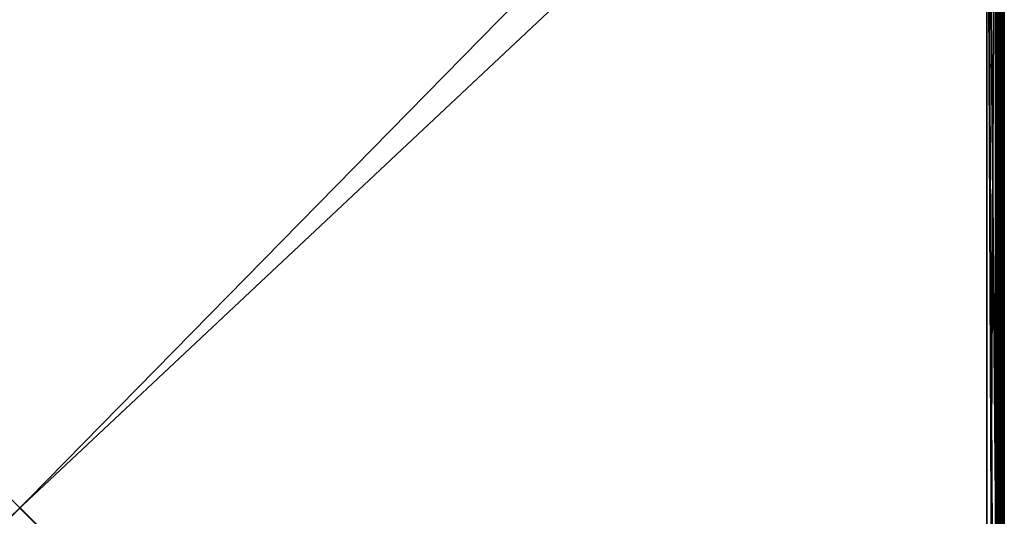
# Model space of a CAD drawing. Header units: inches. Extents: x 0 to 28, y -28 to 0.
# Tile 58 of 98: x 14 to 28, y -14.1 to -7.1. Entities that reach past the tile are written whole.
import ezdxf

# ---------------------------------------------------------------- set-up
doc = ezdxf.new("R2010")
doc.units = ezdxf.units.IN
doc.header["$LTSCALE"] = 0.03937
doc.header["$MEASUREMENT"] = 0
for name, color, linetype in [('A-FURN-3-ST', 151, 'Continuous'), ('A-FURN-3-ST-SEAM', 250, 'Continuous'), ('A-FURN-3-STITCH', 15, 'Continuous')]:
    doc.layers.add(name, color=color, linetype=linetype)
doc.layers.add('A-FURN-3-ST-LM', color=7, linetype='Continuous', true_color=0xffbd7a)

msp = doc.modelspace()

# ---------------------------------------------------------------- meshes
at = {"layer": 'A-FURN-3-ST'}
mesh = msp.add_polyface(dxfattribs=at)
corners = [(0.25, -0.491, 5), (27.75, -27.51, 5), (0.25, -27.51, 5), (0.125, -0.491, 5.033), (0.125, -27.51, 5.033), (0.033, -0.491, 5.125), (0.033, -27.51, 5.125), (0, -0.491, 5.25), (0, -27.51, 5.25), (0.25, -27.701, 5.038), (0.125, -27.689, 5.069), (0.033, -27.654, 5.154), (0, -27.635, 5.283), (0.25, -26.91, 18), (0.125, -26.91, 17.967), (0.25, -27.195, 17.963), (0.125, -27.186, 17.93), (0.25, -27.46, 17.853), (0.125, -27.443, 17.824), (0.25, -27.688, 17.678), (0.125, -27.664, 17.654), (0.033, -26.91, 17.875), (0.033, -27.162, 17.842), (0.033, -27.398, 17.744), (0.033, -27.599, 17.589), (0, -26.91, 17.75), (0, -27.13, 17.721), (0, -27.335, 17.636), (0, -27.511, 17.501), (0.033, -27.754, 17.387), (0, -27.646, 17.325), (0.033, -1.1, 17.875), (0.125, -1.1, 17.967), (0.25, -1.1, 18), (27.75, -27.688, 17.678), (27.75, -27.46, 17.853), (27.75, -27.195, 17.963), (0, -27.727, 5.375), (0, -27.76, 5.5), (0, -0.241, 5.5), (0, -0.25, 16.901), (0, -27.76, 16.9), (0, -1.1, 17.75), (0, -27.731, 17.12)]
mesh.append_faces([[corners[k] for k in face] for face in [(0, 1, 2), (3, 2, 4), (5, 4, 6), (7, 6, 8), (9, 10, 2), (2, 10, 4), (4, 10, 11), (4, 11, 6), (6, 11, 8), (8, 11, 12), (13, 14, 15), (15, 14, 16), (15, 16, 17), (17, 16, 18), (17, 18, 19), (19, 18, 20), (14, 21, 16), (16, 21, 22), (16, 22, 23, 18), (18, 23, 24, 20), (21, 25, 22), (22, 25, 26), (22, 26, 23), (23, 26, 27), (23, 27, 24), (24, 27, 28), (24, 28, 29), (29, 28, 30), (31, 25, 21), (32, 21, 14), (33, 14, 13), (19, 34, 17), (17, 35, 15), (15, 36, 13), (2, 1, 9), (12, 37, 8), (8, 38, 39), (40, 38, 41), (42, 41, 25), (25, 41, 43), (25, 43, 30), (30, 28, 25), (25, 28, 27), (25, 27, 26)]])
mesh = msp.add_polyface(dxfattribs=at)
corners = [(0.25, -1.1, 18), (27.75, -1.1, 18), (0.25, -0.815, 17.963), (27.75, -0.815, 17.963), (0.25, -0.55, 17.853), (27.75, -0.55, 17.853), (0.25, -0.322, 17.678), (0.25, -0.3, 5.038), (27.75, -0.3, 5.038), (0.25, -0.491, 5), (0.25, -27.51, 5), (0.125, -0.491, 5.033), (0.125, -27.51, 5.033), (0.033, -0.491, 5.125), (0.033, -27.51, 5.125), (0, -0.491, 5.25), (0.125, -0.313, 5.069), (0.033, -0.348, 5.154), (0, -0.366, 5.284), (0, -1.1, 17.75), (0.033, -1.1, 17.875), (0, -0.88, 17.721), (0.033, -0.848, 17.842), (0, -0.675, 17.636), (0.033, -0.613, 17.744), (0, -0.499, 17.501), (0.033, -0.411, 17.59), (0, -0.364, 17.325), (0.125, -1.1, 17.967), (0.125, -0.824, 17.93), (0.125, -0.567, 17.824), (0.125, -0.346, 17.654), (0, -26.91, 17.75), (0.033, -26.91, 17.875), (0.125, -26.91, 17.967), (0, -27.51, 5.25), (0, -0.241, 5.5), (0, -0.275, 5.375), (0, -27.76, 5.5), (0, -0.25, 16.901), (0, -27.76, 16.9), (0, -0.279, 17.121), (0.25, -26.91, 18)]
mesh.append_faces([[corners[k] for k in face] for face in [(0, 1, 2), (2, 3, 4), (4, 5, 6), (7, 8, 9), (9, 10, 11), (11, 12, 13), (13, 14, 15), (16, 7, 11), (11, 7, 9), (11, 13, 16), (16, 13, 17), (13, 15, 17), (17, 15, 18), (19, 20, 21), (21, 20, 22), (21, 22, 23), (23, 22, 24), (23, 24, 25), (25, 24, 26), (25, 26, 27), (20, 28, 22), (22, 28, 29), (22, 29, 30, 24), (24, 30, 31, 26), (28, 0, 29), (29, 0, 2), (29, 2, 30), (30, 2, 4), (30, 4, 31), (31, 4, 6), (19, 32, 20), (20, 33, 28), (28, 34, 0), (35, 36, 15), (15, 37, 18), (36, 38, 39), (39, 40, 19), (21, 23, 19), (19, 23, 25), (19, 25, 27), (27, 41, 19), (19, 41, 39), (42, 1, 0)]])
mesh = msp.add_polyface(dxfattribs=at)
corners = [(27.967, -0.491, 5.125), (28, -27.51, 5.25), (27.967, -27.51, 5.125), (27.875, -0.491, 5.033), (27.875, -27.51, 5.033), (27.75, -0.491, 5), (27.75, -27.51, 5), (27.875, -27.689, 5.069), (27.75, -27.701, 5.038), (27.967, -27.654, 5.154), (28, -27.635, 5.283), (28, -26.91, 17.75), (27.967, -26.91, 17.875), (28, -27.13, 17.721), (27.967, -27.162, 17.842), (28, -27.335, 17.636), (27.967, -27.398, 17.744), (28, -27.511, 17.501), (27.967, -27.599, 17.589), (28, -27.646, 17.325), (27.875, -26.91, 17.967), (27.875, -27.186, 17.93), (27.875, -27.443, 17.824), (27.875, -27.664, 17.654), (27.75, -26.91, 18), (27.75, -27.195, 17.963), (27.75, -27.46, 17.853), (27.75, -27.688, 17.678), (27.875, -1.1, 17.967), (27.967, -1.1, 17.875), (28, -1.1, 17.75), (28, -0.241, 5.5), (28, -27.76, 5.5), (28, -27.727, 5.375), (28, -0.25, 16.901), (28, -27.76, 16.9), (28, -27.731, 17.12), (0.25, -27.46, 17.853), (0.25, -27.195, 17.963), (0.25, -26.91, 18), (0.25, -27.701, 5.038), (27.75, -1.1, 18)]
mesh.append_faces([[corners[k] for k in face] for face in [(0, 1, 2), (3, 2, 4), (5, 4, 6), (7, 8, 4), (4, 8, 6), (4, 2, 7), (7, 2, 9), (2, 1, 9), (9, 1, 10), (11, 12, 13), (13, 12, 14), (13, 14, 15), (15, 14, 16), (15, 16, 17), (17, 16, 18), (17, 18, 19), (12, 20, 14), (14, 20, 21), (14, 21, 22, 16), (16, 22, 23, 18), (20, 24, 21), (21, 24, 25), (21, 25, 22), (22, 25, 26), (22, 26, 23), (23, 26, 27), (28, 24, 20), (29, 20, 12), (30, 12, 11), (1, 31, 32), (1, 32, 33), (32, 34, 35), (35, 30, 11), (13, 15, 11), (11, 15, 17), (11, 17, 19), (19, 36, 11), (11, 36, 35), (33, 10, 1), (37, 27, 26), (38, 26, 25), (39, 25, 24), (40, 6, 8), (24, 41, 39)]])
mesh = msp.add_polyface(dxfattribs=at)
corners = [(28, -0.491, 5.25), (28, -27.51, 5.25), (27.967, -0.491, 5.125), (27.967, -27.51, 5.125), (27.875, -0.491, 5.033), (27.875, -27.51, 5.033), (27.75, -0.491, 5), (27.875, -0.313, 5.069), (27.967, -0.348, 5.154), (28, -0.366, 5.284), (27.75, -1.1, 18), (27.875, -1.1, 17.967), (27.75, -0.815, 17.963), (27.875, -0.824, 17.93), (27.75, -0.55, 17.853), (27.875, -0.567, 17.824), (27.75, -0.322, 17.678), (27.875, -0.346, 17.654), (27.967, -1.1, 17.875), (27.967, -0.848, 17.842), (27.967, -0.613, 17.744), (27.967, -0.411, 17.59), (28, -1.1, 17.75), (28, -0.88, 17.721), (28, -0.675, 17.636), (28, -0.499, 17.501), (27.967, -0.256, 17.388), (28, -0.364, 17.325), (27.75, -26.91, 18), (27.875, -26.91, 17.967), (27.967, -26.91, 17.875), (0.25, -0.815, 17.963), (0.25, -0.55, 17.853), (0.25, -0.322, 17.678), (0.25, -0.491, 5), (27.75, -0.3, 5.038), (27.75, -27.51, 5), (28, -0.241, 5.5), (28, -0.275, 5.375), (28, -0.25, 16.901), (28, -27.76, 5.5), (28, -27.76, 16.9), (28, -0.279, 17.121)]
mesh.append_faces([[corners[k] for k in face] for face in [(0, 1, 2), (2, 3, 4), (4, 5, 6), (6, 7, 4), (4, 7, 8), (4, 8, 2), (2, 8, 0), (0, 8, 9), (10, 11, 12), (12, 11, 13), (12, 13, 14), (14, 13, 15), (14, 15, 16), (16, 15, 17), (11, 18, 13), (13, 18, 19), (13, 19, 20, 15), (15, 20, 21, 17), (18, 22, 19), (19, 22, 23), (19, 23, 20), (20, 23, 24), (20, 24, 21), (21, 24, 25), (21, 25, 26), (26, 25, 27), (10, 28, 11), (11, 29, 18), (18, 30, 22), (31, 10, 12), (32, 12, 14), (33, 14, 16), (34, 35, 6), (6, 36, 34), (0, 37, 1), (9, 38, 0), (37, 39, 40), (41, 39, 22), (39, 42, 22), (22, 42, 27), (22, 27, 25), (25, 24, 22), (22, 24, 23)]])
at = {"layer": 'A-FURN-3-ST-LM'}
mesh = msp.add_polyface(dxfattribs=at)
corners = [(0.1, -27.76, 18.5), (0.05, -27.76, 18.487), (0.12, -27.835, 18.5), (0.077, -27.86, 18.487), (0.175, -27.89, 18.5), (0.15, -27.933, 18.487), (0.25, -27.91, 18.5), (0.25, -27.96, 18.487), (0.132, -27.965, 18.45), (0.25, -27.997, 18.45), (0.125, -27.977, 18.4), (0.25, -28.01, 18.4), (0.013, -27.76, 18.45), (0.045, -27.878, 18.45), (0, -27.76, 18.4), (0.033, -27.885, 18.4), (0.1, -0.25, 18.5), (0.05, -0.25, 18.487), (0.013, -0.25, 18.45), (0, -0.25, 18.4), (27.75, -28.01, 18.4), (27.75, -27.997, 18.45), (27.75, -27.96, 18.487), (27.75, -27.91, 18.5), (0.25, -0.1, 18.5), (0.25, -0.05, 18.487), (0.175, -0.12, 18.5), (0.15, -0.077, 18.487), (0.12, -0.175, 18.5), (0.077, -0.15, 18.487), (0.045, -0.132, 18.45), (0.033, -0.125, 18.4), (0.25, -0.013, 18.45), (0.132, -0.045, 18.45), (0.25, 0, 18.4), (0.125, -0.033, 18.4), (28, -27.76, 18.4), (27.987, -27.76, 18.45), (27.967, -27.885, 18.4), (27.955, -27.878, 18.45), (27.875, -27.977, 18.4), (27.868, -27.965, 18.45), (27.85, -27.933, 18.487), (27.825, -27.89, 18.5), (27.95, -27.76, 18.487), (27.923, -27.86, 18.487), (27.9, -27.76, 18.5), (27.88, -27.835, 18.5), (27.75, -0.1, 18.5), (27.75, -0.05, 18.487), (27.75, -0.013, 18.45), (27.75, 0, 18.4), (28, -0.25, 18.4), (27.987, -0.25, 18.45), (27.95, -0.25, 18.487), (27.9, -0.25, 18.5), (27.875, -0.033, 18.4), (27.868, -0.045, 18.45), (27.967, -0.125, 18.4), (27.955, -0.132, 18.45), (27.923, -0.15, 18.487), (27.88, -0.175, 18.5), (27.85, -0.077, 18.487), (27.825, -0.12, 18.5), (28, -0.25, 18), (28, -27.76, 18), (27.967, -27.885, 18), (27.875, -27.977, 18), (27.75, -28.01, 18), (0.25, -28.01, 18), (0.125, -27.977, 18), (0.033, -27.885, 18), (0, -27.76, 18), (0, -0.25, 18), (0.033, -0.125, 18), (0.125, -0.033, 18), (0.25, 0, 18), (27.75, 0, 18), (27.875, -0.033, 18), (27.967, -0.125, 18)]
mesh.append_faces([[corners[k] for k in face] for face in [(0, 1, 2), (2, 1, 3), (2, 3, 4), (4, 3, 5), (4, 5, 6), (6, 5, 7), (7, 5, 8), (7, 8, 9), (9, 8, 10), (9, 10, 11), (1, 12, 3), (3, 12, 13), (3, 13, 8, 5), (12, 14, 13), (13, 14, 15), (13, 15, 8), (8, 15, 10), (0, 16, 1), (1, 16, 17), (1, 17, 12), (12, 17, 18), (12, 18, 14), (14, 18, 19), (11, 20, 9), (9, 20, 21), (9, 21, 7), (7, 21, 22), (7, 22, 6), (6, 22, 23), (24, 25, 26), (26, 25, 27), (26, 27, 28), (28, 27, 29), (28, 29, 16), (16, 29, 17), (17, 29, 30), (17, 30, 18), (18, 30, 31), (18, 31, 19), (25, 32, 27), (27, 32, 33), (27, 33, 30, 29), (32, 34, 33), (33, 34, 35), (33, 35, 30), (30, 35, 31), (36, 37, 38), (38, 37, 39), (38, 39, 40), (40, 39, 41), (40, 41, 20), (20, 41, 21), (21, 41, 42), (21, 42, 22), (22, 42, 43), (22, 43, 23), (37, 44, 39), (39, 44, 45), (39, 45, 42, 41), (44, 46, 45), (45, 46, 47), (45, 47, 42), (42, 47, 43), (24, 48, 25), (25, 48, 49), (25, 49, 32), (32, 49, 50), (32, 50, 34), (34, 50, 51), (36, 52, 37), (37, 52, 53), (37, 53, 44), (44, 53, 54), (44, 54, 46), (46, 54, 55), (51, 50, 56), (56, 50, 57), (56, 57, 58), (58, 57, 59), (58, 59, 52), (52, 59, 53), (53, 59, 60), (53, 60, 54), (54, 60, 61), (54, 61, 55), (50, 49, 57), (57, 49, 62), (57, 62, 60, 59), (49, 48, 62), (62, 48, 63), (62, 63, 60), (60, 63, 61), (52, 36, 64), (64, 36, 65), (65, 36, 66), (66, 36, 38), (66, 38, 67), (67, 38, 40), (67, 40, 68), (68, 40, 20), (20, 11, 68), (68, 11, 69), (69, 11, 70), (70, 11, 10), (70, 10, 71), (71, 10, 15), (71, 15, 72), (72, 15, 14), (2, 4, 0), (0, 4, 6), (0, 6, 24), (24, 6, 23), (24, 23, 48), (48, 23, 46), (48, 46, 55), (23, 43, 46), (46, 43, 47), (61, 63, 55), (55, 63, 48), (0, 24, 16), (16, 24, 26), (16, 26, 28), (14, 19, 72), (72, 19, 73), (73, 19, 74), (74, 19, 31), (74, 31, 75), (75, 31, 35), (75, 35, 76), (76, 35, 34), (34, 51, 76), (76, 51, 77), (77, 51, 78), (78, 51, 56), (78, 56, 79), (79, 56, 58), (79, 58, 64), (64, 58, 52)]])
mesh.append_faces([[corners[k] for k in face] for face in [(75, 73, 74), (67, 65, 66)]], dxfattribs={"vtx0": -1})
mesh.append_faces([[corners[k] for k in face] for face in [(70, 72, 69), (76, 73, 75), (78, 64, 77), (68, 65, 67)]], dxfattribs={"vtx0": -1, "vtx1": -1})
mesh.append_faces([[corners[k] for k in face] for face in [(69, 72, 76), (77, 65, 68)]], dxfattribs={"vtx0": -1, "vtx1": -1, "vtx2": -1})
mesh.append_faces([[corners[k] for k in face] for face in [(69, 76, 77), (77, 64, 65)]], dxfattribs={"vtx0": -1, "vtx2": -1})
mesh.append_faces([[corners[k] for k in face] for face in [(72, 73, 76), (68, 69, 77)]], dxfattribs={"vtx1": -1, "vtx2": -1})
mesh.append_faces([[corners[k] for k in face] for face in [(70, 71, 72), (78, 79, 64)]], dxfattribs={"vtx2": -1})
at = {"layer": 'A-FURN-3-ST-SEAM'}
mesh = msp.add_polyface(dxfattribs=at)
corners = [(27.943, -9.034, 17.85), (27.927, -9.034, 17.856), (27.927, -1.1, 17.856), (27.943, -1.1, 17.85), (27.927, -0.926, 17.84), (27.943, -0.927, 17.834), (27.903, -0.921, 17.866), (27.913, -0.924, 17.851), (27.913, -1.1, 17.868), (27.903, -1.1, 17.883), (27.913, -9.034, 17.868), (27.903, -9.034, 17.883), (27.9, -12.609, 17.9), (27.9, -9.034, 17.9), (27.9, -1.1, 17.9), (27.998, -0.92, 17.87), (28, -0.917, 17.888), (28, -1.1, 17.905), (27.998, -1.1, 17.887), (28, -9.034, 17.905), (27.998, -9.034, 17.887), (27.995, -0.914, 17.904), (27.995, -1.1, 17.922), (27.995, -9.034, 17.922), (27.935, -0.909, 17.93), (27.919, -0.911, 17.921), (27.919, -1.1, 17.939), (27.935, -1.1, 17.947), (27.919, -9.034, 17.939), (27.935, -9.034, 17.947), (27.907, -0.913, 17.908), (27.907, -1.1, 17.926), (27.907, -9.034, 17.926), (27.9, -0.918, 17.883), (27.907, -12.609, 17.926), (27.961, -9.034, 17.851), (27.961, -1.1, 17.851), (27.961, -0.927, 17.835), (27.984, -9.034, 17.936), (27.984, -1.1, 17.936), (27.984, -0.911, 17.919), (27.927, -12.609, 17.856), (27.913, -12.609, 17.868), (27.977, -9.034, 17.859), (27.977, -1.1, 17.859), (27.977, -0.925, 17.843), (27.97, -9.034, 17.946), (27.97, -1.1, 17.946), (27.97, -0.909, 17.928)]
mesh.append_faces([[corners[k] for k in face] for face in [(0, 1, 2, 3), (3, 2, 4, 5), (6, 7, 8, 9), (9, 8, 10, 11), (11, 12, 13), (11, 13, 9), (9, 13, 14), (9, 14, 6), (15, 16, 17, 18), (18, 17, 19, 20), (16, 21, 22, 17), (17, 22, 23, 19), (24, 25, 26, 27), (27, 26, 28, 29), (25, 30, 31, 26), (26, 31, 32, 28), (31, 33, 14), (31, 14, 32), (32, 14, 13), (32, 13, 34), (35, 0, 3, 36), (36, 3, 5, 37), (38, 23, 22, 39), (39, 22, 21, 40), (1, 10, 8, 2), (2, 8, 7, 4), (43, 35, 36, 44), (44, 36, 37, 45), (20, 43, 44, 18), (18, 44, 45, 15), (46, 38, 39, 47), (47, 39, 40, 48), (29, 46, 47, 27)]])
mesh.append_faces([[corners[k] for k in face] for face in [(41, 42, 10, 1)]], dxfattribs={"vtx0": -1})
mesh = msp.add_polyface(dxfattribs=at)
corners = [(27.943, -16.185, 17.85), (27.927, -16.185, 17.856), (27.927, -12.609, 17.856), (27.943, -12.609, 17.85), (27.927, -9.034, 17.856), (27.943, -9.034, 17.85), (27.903, -9.034, 17.883), (27.913, -9.034, 17.868), (27.913, -12.609, 17.868), (27.903, -12.609, 17.883), (27.913, -16.185, 17.868), (27.903, -16.185, 17.883), (27.9, -19.76, 17.9), (27.9, -16.185, 17.9), (27.9, -12.609, 17.9), (27.998, -9.034, 17.887), (28, -9.034, 17.905), (28, -12.609, 17.905), (27.998, -12.609, 17.887), (28, -16.185, 17.905), (27.998, -16.185, 17.887), (27.995, -9.034, 17.922), (27.995, -12.609, 17.922), (27.995, -16.185, 17.922), (27.935, -9.034, 17.947), (27.919, -9.034, 17.939), (27.919, -12.609, 17.939), (27.935, -12.609, 17.947), (27.919, -16.185, 17.939), (27.935, -16.185, 17.947), (27.907, -9.034, 17.926), (27.907, -12.609, 17.926), (27.907, -16.185, 17.926), (27.9, -9.034, 17.9), (27.907, -19.76, 17.926), (27.961, -16.185, 17.851), (27.961, -12.609, 17.851), (27.961, -9.034, 17.851), (27.984, -16.185, 17.936), (27.984, -12.609, 17.936), (27.984, -9.034, 17.936), (27.977, -16.185, 17.859), (27.977, -12.609, 17.859), (27.977, -9.034, 17.859), (27.97, -16.185, 17.946), (27.97, -12.609, 17.946), (27.97, -9.034, 17.946), (27.935, -19.76, 17.947), (27.97, -19.76, 17.946)]
mesh.append_faces([[corners[k] for k in face] for face in [(11, 12, 13), (11, 13, 9), (9, 13, 14), (9, 14, 6), (31, 33, 14), (31, 14, 32), (32, 14, 13), (32, 13, 34)]])
mesh.append_faces([[corners[k] for k in face] for face in [(3, 2, 4, 5), (36, 3, 5, 37), (39, 22, 21, 40), (42, 36, 37, 43), (18, 42, 43, 15), (45, 39, 40, 46), (27, 45, 46, 24)]], dxfattribs={"vtx0": -1})
mesh.append_faces([[corners[k] for k in face] for face in [(0, 1, 2, 3), (9, 8, 10, 11), (18, 17, 19, 20), (17, 22, 23, 19), (27, 26, 28, 29), (26, 31, 32, 28), (35, 0, 3, 36), (38, 23, 22, 39), (1, 10, 8, 2), (41, 35, 36, 42), (20, 41, 42, 18), (44, 38, 39, 45), (47, 48, 44, 29), (29, 44, 45, 27)]], dxfattribs={"vtx0": -1, "vtx2": -1})
mesh.append_faces([[corners[k] for k in face] for face in [(6, 7, 8, 9), (15, 16, 17, 18), (16, 21, 22, 17), (24, 25, 26, 27), (25, 30, 31, 26)]], dxfattribs={"vtx2": -1})
at = {"layer": 'A-FURN-3-STITCH'}
mesh = msp.add_polymesh((7, 4), dxfattribs=at)
for k, corner in enumerate([(27.891, -7.318, 17.956), (27.893, -7.318, 17.954), (27.897, -7.318, 17.951), (27.899, -7.318, 17.95), (27.895, -7.279, 17.961), (27.9, -7.279, 17.964), (27.904, -7.279, 17.961), (27.904, -7.279, 17.956), (27.898, -7.24, 17.965), (27.902, -7.24, 17.967), (27.907, -7.24, 17.964), (27.906, -7.24, 17.959), (27.898, -7.201, 17.965), (27.903, -7.201, 17.968), (27.907, -7.201, 17.965), (27.907, -7.201, 17.959), (27.898, -7.162, 17.963), (27.902, -7.162, 17.966), (27.907, -7.162, 17.963), (27.906, -7.162, 17.957), (27.895, -7.123, 17.959), (27.9, -7.123, 17.961), (27.904, -7.123, 17.958), (27.904, -7.124, 17.953), (27.891, -7.085, 17.952), (27.893, -7.085, 17.951), (27.897, -7.085, 17.948), (27.899, -7.085, 17.946)]):
    mesh.set_mesh_vertex(divmod(k, 4), corner)
mesh = msp.add_polymesh((7, 4), dxfattribs=at)
for k, corner in enumerate([(27.891, -7.589, 17.956), (27.893, -7.589, 17.954), (27.897, -7.589, 17.951), (27.899, -7.589, 17.95), (27.895, -7.551, 17.961), (27.9, -7.551, 17.964), (27.904, -7.551, 17.961), (27.904, -7.551, 17.956), (27.898, -7.512, 17.965), (27.902, -7.512, 17.967), (27.907, -7.512, 17.964), (27.906, -7.512, 17.959), (27.898, -7.473, 17.965), (27.903, -7.473, 17.968), (27.907, -7.473, 17.965), (27.907, -7.473, 17.959), (27.898, -7.434, 17.963), (27.902, -7.434, 17.966), (27.907, -7.434, 17.963), (27.906, -7.434, 17.957), (27.895, -7.395, 17.959), (27.9, -7.395, 17.961), (27.904, -7.395, 17.958), (27.904, -7.395, 17.953), (27.891, -7.357, 17.952), (27.893, -7.357, 17.951), (27.897, -7.357, 17.948), (27.899, -7.357, 17.946)]):
    mesh.set_mesh_vertex(divmod(k, 4), corner)
mesh = msp.add_polymesh((7, 4), dxfattribs=at)
for k, corner in enumerate([(27.891, -7.861, 17.956), (27.893, -7.861, 17.954), (27.897, -7.861, 17.951), (27.899, -7.861, 17.95), (27.895, -7.822, 17.961), (27.9, -7.822, 17.964), (27.904, -7.822, 17.961), (27.904, -7.822, 17.956), (27.898, -7.783, 17.965), (27.902, -7.783, 17.967), (27.907, -7.783, 17.964), (27.906, -7.784, 17.959), (27.898, -7.744, 17.965), (27.903, -7.744, 17.968), (27.907, -7.744, 17.965), (27.907, -7.744, 17.959), (27.898, -7.705, 17.963), (27.902, -7.705, 17.966), (27.907, -7.705, 17.963), (27.906, -7.705, 17.957), (27.895, -7.667, 17.959), (27.9, -7.666, 17.961), (27.904, -7.667, 17.958), (27.904, -7.667, 17.953), (27.891, -7.628, 17.952), (27.893, -7.628, 17.951), (27.897, -7.628, 17.948), (27.899, -7.628, 17.946)]):
    mesh.set_mesh_vertex(divmod(k, 4), corner)
mesh = msp.add_polymesh((7, 4), dxfattribs=at)
for k, corner in enumerate([(27.891, -8.132, 17.956), (27.893, -8.132, 17.954), (27.897, -8.132, 17.951), (27.899, -8.132, 17.95), (27.895, -8.094, 17.961), (27.9, -8.094, 17.964), (27.904, -8.094, 17.961), (27.904, -8.094, 17.956), (27.898, -8.055, 17.965), (27.902, -8.055, 17.967), (27.907, -8.055, 17.964), (27.906, -8.055, 17.959), (27.898, -8.016, 17.965), (27.903, -8.016, 17.968), (27.907, -8.016, 17.965), (27.907, -8.016, 17.959), (27.898, -7.977, 17.963), (27.902, -7.977, 17.966), (27.907, -7.977, 17.963), (27.906, -7.977, 17.957), (27.895, -7.938, 17.959), (27.9, -7.938, 17.961), (27.904, -7.938, 17.958), (27.904, -7.938, 17.953), (27.891, -7.9, 17.952), (27.893, -7.9, 17.951), (27.897, -7.9, 17.948), (27.899, -7.9, 17.946)]):
    mesh.set_mesh_vertex(divmod(k, 4), corner)
mesh = msp.add_polymesh((7, 4), dxfattribs=at)
for k, corner in enumerate([(27.891, -8.404, 17.956), (27.893, -8.404, 17.954), (27.897, -8.404, 17.951), (27.899, -8.404, 17.95), (27.895, -8.365, 17.961), (27.9, -8.365, 17.964), (27.904, -8.365, 17.961), (27.904, -8.365, 17.956), (27.898, -8.326, 17.965), (27.902, -8.326, 17.967), (27.907, -8.326, 17.964), (27.906, -8.327, 17.959), (27.898, -8.287, 17.965), (27.903, -8.287, 17.968), (27.907, -8.287, 17.965), (27.907, -8.287, 17.959), (27.898, -8.248, 17.963), (27.902, -8.248, 17.966), (27.907, -8.248, 17.963), (27.906, -8.248, 17.957), (27.895, -8.21, 17.959), (27.9, -8.21, 17.961), (27.904, -8.21, 17.958), (27.904, -8.21, 17.953), (27.891, -8.171, 17.952), (27.893, -8.171, 17.951), (27.897, -8.171, 17.948), (27.899, -8.171, 17.946)]):
    mesh.set_mesh_vertex(divmod(k, 4), corner)
mesh = msp.add_polymesh((7, 4), dxfattribs=at)
for k, corner in enumerate([(27.891, -8.675, 17.956), (27.893, -8.675, 17.954), (27.897, -8.675, 17.951), (27.899, -8.675, 17.95), (27.895, -8.637, 17.961), (27.9, -8.637, 17.964), (27.904, -8.637, 17.961), (27.904, -8.637, 17.956), (27.898, -8.598, 17.965), (27.902, -8.598, 17.967), (27.907, -8.598, 17.964), (27.906, -8.598, 17.959), (27.898, -8.559, 17.965), (27.903, -8.559, 17.968), (27.907, -8.559, 17.965), (27.907, -8.559, 17.959), (27.898, -8.52, 17.963), (27.902, -8.52, 17.966), (27.907, -8.52, 17.963), (27.906, -8.52, 17.957), (27.895, -8.481, 17.959), (27.9, -8.481, 17.961), (27.904, -8.481, 17.958), (27.904, -8.481, 17.953), (27.891, -8.443, 17.952), (27.893, -8.443, 17.951), (27.897, -8.443, 17.948), (27.899, -8.443, 17.946)]):
    mesh.set_mesh_vertex(divmod(k, 4), corner)
mesh = msp.add_polymesh((7, 4), dxfattribs=at)
for k, corner in enumerate([(27.891, -8.947, 17.956), (27.893, -8.947, 17.954), (27.897, -8.947, 17.951), (27.899, -8.947, 17.95), (27.895, -8.908, 17.961), (27.9, -8.908, 17.964), (27.904, -8.908, 17.961), (27.904, -8.909, 17.956), (27.898, -8.87, 17.965), (27.902, -8.869, 17.967), (27.907, -8.87, 17.964), (27.906, -8.87, 17.959), (27.898, -8.83, 17.965), (27.903, -8.83, 17.968), (27.907, -8.83, 17.965), (27.907, -8.831, 17.959), (27.898, -8.791, 17.963), (27.902, -8.791, 17.966), (27.907, -8.791, 17.963), (27.906, -8.791, 17.957), (27.895, -8.753, 17.959), (27.9, -8.753, 17.961), (27.904, -8.753, 17.958), (27.904, -8.753, 17.953), (27.891, -8.714, 17.952), (27.893, -8.714, 17.951), (27.897, -8.714, 17.948), (27.899, -8.714, 17.946)]):
    mesh.set_mesh_vertex(divmod(k, 4), corner)
mesh = msp.add_polymesh((7, 4), dxfattribs=at)
for k, corner in enumerate([(27.891, -9.218, 17.956), (27.893, -9.218, 17.954), (27.897, -9.218, 17.951), (27.899, -9.218, 17.95), (27.895, -9.18, 17.961), (27.9, -9.18, 17.964), (27.904, -9.18, 17.961), (27.904, -9.18, 17.956), (27.898, -9.141, 17.965), (27.902, -9.141, 17.967), (27.907, -9.141, 17.964), (27.906, -9.141, 17.959), (27.898, -9.102, 17.965), (27.903, -9.102, 17.968), (27.907, -9.102, 17.965), (27.907, -9.102, 17.959), (27.898, -9.063, 17.963), (27.902, -9.063, 17.966), (27.907, -9.063, 17.963), (27.906, -9.063, 17.957), (27.895, -9.024, 17.959), (27.9, -9.024, 17.961), (27.904, -9.024, 17.958), (27.904, -9.024, 17.953), (27.891, -8.986, 17.952), (27.893, -8.986, 17.951), (27.897, -8.986, 17.948), (27.899, -8.986, 17.946)]):
    mesh.set_mesh_vertex(divmod(k, 4), corner)
mesh = msp.add_polymesh((7, 4), dxfattribs=at)
for k, corner in enumerate([(27.891, -9.49, 17.956), (27.893, -9.49, 17.954), (27.897, -9.49, 17.951), (27.899, -9.49, 17.95), (27.895, -9.451, 17.961), (27.9, -9.451, 17.964), (27.904, -9.451, 17.961), (27.904, -9.452, 17.956), (27.898, -9.413, 17.965), (27.902, -9.413, 17.967), (27.907, -9.413, 17.964), (27.906, -9.413, 17.959), (27.898, -9.373, 17.965), (27.903, -9.373, 17.968), (27.907, -9.374, 17.965), (27.907, -9.374, 17.959), (27.898, -9.334, 17.963), (27.902, -9.334, 17.966), (27.907, -9.334, 17.963), (27.906, -9.335, 17.957), (27.895, -9.296, 17.959), (27.9, -9.296, 17.961), (27.904, -9.296, 17.958), (27.904, -9.296, 17.953), (27.891, -9.257, 17.952), (27.893, -9.257, 17.951), (27.897, -9.258, 17.948), (27.899, -9.258, 17.946)]):
    mesh.set_mesh_vertex(divmod(k, 4), corner)
mesh = msp.add_polymesh((7, 4), dxfattribs=at)
for k, corner in enumerate([(27.891, -9.761, 17.956), (27.893, -9.761, 17.954), (27.897, -9.762, 17.951), (27.899, -9.762, 17.95), (27.895, -9.723, 17.961), (27.9, -9.723, 17.964), (27.904, -9.723, 17.961), (27.904, -9.723, 17.956), (27.898, -9.684, 17.965), (27.902, -9.684, 17.967), (27.907, -9.684, 17.964), (27.906, -9.684, 17.959), (27.898, -9.645, 17.965), (27.903, -9.645, 17.968), (27.907, -9.645, 17.965), (27.907, -9.645, 17.959), (27.898, -9.606, 17.963), (27.902, -9.606, 17.966), (27.907, -9.606, 17.963), (27.906, -9.606, 17.957), (27.895, -9.567, 17.959), (27.9, -9.567, 17.961), (27.904, -9.567, 17.958), (27.904, -9.567, 17.953), (27.891, -9.529, 17.952), (27.893, -9.529, 17.951), (27.897, -9.529, 17.948), (27.899, -9.529, 17.946)]):
    mesh.set_mesh_vertex(divmod(k, 4), corner)
mesh = msp.add_polymesh((7, 4), dxfattribs=at)
for k, corner in enumerate([(27.891, -10.033, 17.956), (27.893, -10.033, 17.954), (27.897, -10.033, 17.951), (27.899, -10.033, 17.95), (27.895, -9.995, 17.961), (27.9, -9.994, 17.964), (27.904, -9.995, 17.961), (27.904, -9.995, 17.956), (27.898, -9.956, 17.965), (27.902, -9.956, 17.967), (27.907, -9.956, 17.964), (27.906, -9.956, 17.959), (27.898, -9.917, 17.965), (27.903, -9.917, 17.968), (27.907, -9.917, 17.965), (27.907, -9.917, 17.959), (27.898, -9.878, 17.963), (27.902, -9.877, 17.966), (27.907, -9.878, 17.963), (27.906, -9.878, 17.957), (27.895, -9.839, 17.959), (27.9, -9.839, 17.961), (27.904, -9.839, 17.958), (27.904, -9.839, 17.953), (27.891, -9.801, 17.952), (27.893, -9.801, 17.951), (27.897, -9.801, 17.948), (27.899, -9.801, 17.946)]):
    mesh.set_mesh_vertex(divmod(k, 4), corner)
mesh = msp.add_polymesh((7, 4), dxfattribs=at)
for k, corner in enumerate([(27.891, -10.305, 17.956), (27.893, -10.305, 17.954), (27.897, -10.305, 17.951), (27.899, -10.305, 17.95), (27.895, -10.266, 17.961), (27.9, -10.266, 17.964), (27.904, -10.266, 17.961), (27.904, -10.266, 17.956), (27.898, -10.227, 17.965), (27.902, -10.227, 17.967), (27.907, -10.227, 17.964), (27.906, -10.227, 17.959), (27.898, -10.188, 17.965), (27.903, -10.188, 17.968), (27.907, -10.188, 17.965), (27.907, -10.188, 17.959), (27.898, -10.149, 17.963), (27.902, -10.149, 17.966), (27.907, -10.149, 17.963), (27.906, -10.149, 17.957), (27.895, -10.11, 17.959), (27.9, -10.11, 17.961), (27.904, -10.11, 17.958), (27.904, -10.11, 17.953), (27.891, -10.072, 17.952), (27.893, -10.072, 17.951), (27.897, -10.072, 17.948), (27.899, -10.072, 17.946)]):
    mesh.set_mesh_vertex(divmod(k, 4), corner)
mesh = msp.add_polymesh((7, 4), dxfattribs=at)
for k, corner in enumerate([(27.891, -10.576, 17.956), (27.893, -10.576, 17.954), (27.897, -10.576, 17.951), (27.899, -10.576, 17.95), (27.895, -10.538, 17.961), (27.9, -10.538, 17.964), (27.904, -10.538, 17.961), (27.904, -10.538, 17.956), (27.898, -10.499, 17.965), (27.902, -10.499, 17.967), (27.907, -10.499, 17.964), (27.906, -10.499, 17.959), (27.898, -10.46, 17.965), (27.903, -10.46, 17.968), (27.907, -10.46, 17.965), (27.907, -10.46, 17.959), (27.898, -10.421, 17.963), (27.902, -10.421, 17.966), (27.907, -10.421, 17.963), (27.906, -10.421, 17.957), (27.895, -10.382, 17.959), (27.9, -10.382, 17.961), (27.904, -10.382, 17.958), (27.904, -10.382, 17.953), (27.891, -10.344, 17.952), (27.893, -10.344, 17.951), (27.897, -10.344, 17.948), (27.899, -10.344, 17.946)]):
    mesh.set_mesh_vertex(divmod(k, 4), corner)
mesh = msp.add_polymesh((7, 4), dxfattribs=at)
for k, corner in enumerate([(27.891, -10.848, 17.956), (27.893, -10.848, 17.954), (27.897, -10.848, 17.951), (27.899, -10.848, 17.95), (27.895, -10.809, 17.961), (27.9, -10.809, 17.964), (27.904, -10.809, 17.961), (27.904, -10.809, 17.956), (27.898, -10.77, 17.965), (27.902, -10.77, 17.967), (27.907, -10.77, 17.964), (27.906, -10.77, 17.959), (27.898, -10.731, 17.965), (27.903, -10.731, 17.968), (27.907, -10.731, 17.965), (27.907, -10.731, 17.959), (27.898, -10.692, 17.963), (27.902, -10.692, 17.966), (27.907, -10.692, 17.963), (27.906, -10.692, 17.957), (27.895, -10.653, 17.959), (27.9, -10.653, 17.961), (27.904, -10.653, 17.958), (27.904, -10.653, 17.953), (27.891, -10.615, 17.952), (27.893, -10.615, 17.951), (27.897, -10.615, 17.948), (27.899, -10.615, 17.946)]):
    mesh.set_mesh_vertex(divmod(k, 4), corner)
mesh = msp.add_polymesh((7, 4), dxfattribs=at)
for k, corner in enumerate([(27.891, -11.119, 17.956), (27.893, -11.119, 17.954), (27.897, -11.119, 17.951), (27.899, -11.119, 17.95), (27.895, -11.081, 17.961), (27.9, -11.081, 17.964), (27.904, -11.081, 17.961), (27.904, -11.081, 17.956), (27.898, -11.042, 17.965), (27.902, -11.042, 17.967), (27.907, -11.042, 17.964), (27.906, -11.042, 17.959), (27.898, -11.003, 17.965), (27.903, -11.003, 17.968), (27.907, -11.003, 17.965), (27.907, -11.003, 17.959), (27.898, -10.964, 17.963), (27.902, -10.964, 17.966), (27.907, -10.964, 17.963), (27.906, -10.964, 17.957), (27.895, -10.925, 17.959), (27.9, -10.925, 17.961), (27.904, -10.925, 17.958), (27.904, -10.925, 17.953), (27.891, -10.887, 17.952), (27.893, -10.887, 17.951), (27.897, -10.887, 17.948), (27.899, -10.887, 17.946)]):
    mesh.set_mesh_vertex(divmod(k, 4), corner)
mesh = msp.add_polymesh((7, 4), dxfattribs=at)
for k, corner in enumerate([(27.891, -11.391, 17.956), (27.893, -11.391, 17.954), (27.897, -11.391, 17.951), (27.899, -11.391, 17.95), (27.895, -11.352, 17.961), (27.9, -11.352, 17.964), (27.904, -11.352, 17.961), (27.904, -11.352, 17.956), (27.898, -11.313, 17.965), (27.902, -11.313, 17.967), (27.907, -11.313, 17.964), (27.906, -11.313, 17.959), (27.898, -11.274, 17.965), (27.903, -11.274, 17.968), (27.907, -11.274, 17.965), (27.907, -11.274, 17.959), (27.898, -11.235, 17.963), (27.902, -11.235, 17.966), (27.907, -11.235, 17.963), (27.906, -11.235, 17.957), (27.895, -11.196, 17.959), (27.9, -11.196, 17.961), (27.904, -11.196, 17.958), (27.904, -11.196, 17.953), (27.891, -11.158, 17.952), (27.893, -11.158, 17.951), (27.897, -11.158, 17.948), (27.899, -11.158, 17.946)]):
    mesh.set_mesh_vertex(divmod(k, 4), corner)
mesh = msp.add_polymesh((7, 4), dxfattribs=at)
for k, corner in enumerate([(27.891, -11.662, 17.956), (27.893, -11.662, 17.954), (27.897, -11.662, 17.951), (27.899, -11.662, 17.95), (27.895, -11.624, 17.961), (27.9, -11.624, 17.964), (27.904, -11.624, 17.961), (27.904, -11.624, 17.956), (27.898, -11.585, 17.965), (27.902, -11.585, 17.967), (27.907, -11.585, 17.964), (27.906, -11.585, 17.959), (27.898, -11.546, 17.965), (27.903, -11.546, 17.968), (27.907, -11.546, 17.965), (27.907, -11.546, 17.959), (27.898, -11.507, 17.963), (27.902, -11.507, 17.966), (27.907, -11.507, 17.963), (27.906, -11.507, 17.957), (27.895, -11.468, 17.959), (27.9, -11.468, 17.961), (27.904, -11.468, 17.958), (27.904, -11.468, 17.953), (27.891, -11.43, 17.952), (27.893, -11.43, 17.951), (27.897, -11.43, 17.948), (27.899, -11.43, 17.946)]):
    mesh.set_mesh_vertex(divmod(k, 4), corner)
mesh = msp.add_polymesh((7, 4), dxfattribs=at)
for k, corner in enumerate([(27.891, -11.934, 17.956), (27.893, -11.934, 17.954), (27.897, -11.934, 17.951), (27.899, -11.934, 17.95), (27.895, -11.895, 17.961), (27.9, -11.895, 17.964), (27.904, -11.895, 17.961), (27.904, -11.895, 17.956), (27.898, -11.856, 17.965), (27.902, -11.856, 17.967), (27.907, -11.856, 17.964), (27.906, -11.856, 17.959), (27.898, -11.817, 17.965), (27.903, -11.817, 17.968), (27.907, -11.817, 17.965), (27.907, -11.817, 17.959), (27.898, -11.778, 17.963), (27.902, -11.778, 17.966), (27.907, -11.778, 17.963), (27.906, -11.778, 17.957), (27.895, -11.739, 17.959), (27.9, -11.739, 17.961), (27.904, -11.739, 17.958), (27.904, -11.74, 17.953), (27.891, -11.701, 17.952), (27.893, -11.701, 17.951), (27.897, -11.701, 17.948), (27.899, -11.701, 17.946)]):
    mesh.set_mesh_vertex(divmod(k, 4), corner)
mesh = msp.add_polymesh((7, 4), dxfattribs=at)
for k, corner in enumerate([(27.891, -12.205, 17.956), (27.893, -12.205, 17.954), (27.897, -12.205, 17.951), (27.899, -12.205, 17.95), (27.895, -12.167, 17.961), (27.9, -12.167, 17.964), (27.904, -12.167, 17.961), (27.904, -12.167, 17.956), (27.898, -12.128, 17.965), (27.902, -12.128, 17.967), (27.907, -12.128, 17.964), (27.906, -12.128, 17.959), (27.898, -12.089, 17.965), (27.903, -12.089, 17.968), (27.907, -12.089, 17.965), (27.907, -12.089, 17.959), (27.898, -12.05, 17.963), (27.902, -12.05, 17.966), (27.907, -12.05, 17.963), (27.906, -12.05, 17.957), (27.895, -12.011, 17.959), (27.9, -12.011, 17.961), (27.904, -12.011, 17.958), (27.904, -12.011, 17.953), (27.891, -11.973, 17.952), (27.893, -11.973, 17.951), (27.897, -11.973, 17.948), (27.899, -11.973, 17.946)]):
    mesh.set_mesh_vertex(divmod(k, 4), corner)
mesh = msp.add_polymesh((7, 4), dxfattribs=at)
for k, corner in enumerate([(27.891, -12.477, 17.956), (27.893, -12.477, 17.954), (27.897, -12.477, 17.951), (27.899, -12.477, 17.95), (27.895, -12.438, 17.961), (27.9, -12.438, 17.964), (27.904, -12.438, 17.961), (27.904, -12.438, 17.956), (27.898, -12.399, 17.965), (27.902, -12.399, 17.967), (27.907, -12.399, 17.964), (27.906, -12.4, 17.959), (27.898, -12.36, 17.965), (27.903, -12.36, 17.968), (27.907, -12.36, 17.965), (27.907, -12.36, 17.959), (27.898, -12.321, 17.963), (27.902, -12.321, 17.966), (27.907, -12.321, 17.963), (27.906, -12.321, 17.957), (27.895, -12.283, 17.959), (27.9, -12.282, 17.961), (27.904, -12.283, 17.958), (27.904, -12.283, 17.953), (27.891, -12.244, 17.952), (27.893, -12.244, 17.951), (27.897, -12.244, 17.948), (27.899, -12.244, 17.946)]):
    mesh.set_mesh_vertex(divmod(k, 4), corner)
mesh = msp.add_polymesh((7, 4), dxfattribs=at)
for k, corner in enumerate([(27.891, -12.748, 17.956), (27.893, -12.748, 17.954), (27.897, -12.748, 17.951), (27.899, -12.748, 17.95), (27.895, -12.71, 17.961), (27.9, -12.71, 17.964), (27.904, -12.71, 17.961), (27.904, -12.71, 17.956), (27.898, -12.671, 17.965), (27.902, -12.671, 17.967), (27.907, -12.671, 17.964), (27.906, -12.671, 17.959), (27.898, -12.632, 17.965), (27.903, -12.632, 17.968), (27.907, -12.632, 17.965), (27.907, -12.632, 17.959), (27.898, -12.593, 17.963), (27.902, -12.593, 17.966), (27.907, -12.593, 17.963), (27.906, -12.593, 17.957), (27.895, -12.554, 17.959), (27.9, -12.554, 17.961), (27.904, -12.554, 17.958), (27.904, -12.554, 17.953), (27.891, -12.516, 17.952), (27.893, -12.516, 17.951), (27.897, -12.516, 17.948), (27.899, -12.516, 17.946)]):
    mesh.set_mesh_vertex(divmod(k, 4), corner)
mesh = msp.add_polymesh((7, 4), dxfattribs=at)
for k, corner in enumerate([(27.891, -13.02, 17.956), (27.893, -13.02, 17.954), (27.897, -13.02, 17.951), (27.899, -13.02, 17.95), (27.895, -12.981, 17.961), (27.9, -12.981, 17.964), (27.904, -12.981, 17.961), (27.904, -12.981, 17.956), (27.898, -12.942, 17.965), (27.902, -12.942, 17.967), (27.907, -12.942, 17.964), (27.906, -12.943, 17.959), (27.898, -12.903, 17.965), (27.903, -12.903, 17.968), (27.907, -12.903, 17.965), (27.907, -12.903, 17.959), (27.898, -12.864, 17.963), (27.902, -12.864, 17.966), (27.907, -12.864, 17.963), (27.906, -12.864, 17.957), (27.895, -12.826, 17.959), (27.9, -12.826, 17.961), (27.904, -12.826, 17.958), (27.904, -12.826, 17.953), (27.891, -12.787, 17.952), (27.893, -12.787, 17.951), (27.897, -12.787, 17.948), (27.899, -12.787, 17.946)]):
    mesh.set_mesh_vertex(divmod(k, 4), corner)
mesh = msp.add_polymesh((7, 4), dxfattribs=at)
for k, corner in enumerate([(27.891, -13.291, 17.956), (27.893, -13.291, 17.954), (27.897, -13.291, 17.951), (27.899, -13.291, 17.95), (27.895, -13.253, 17.961), (27.9, -13.253, 17.964), (27.904, -13.253, 17.961), (27.904, -13.253, 17.956), (27.898, -13.214, 17.965), (27.902, -13.214, 17.967), (27.907, -13.214, 17.964), (27.906, -13.214, 17.959), (27.898, -13.175, 17.965), (27.903, -13.175, 17.968), (27.907, -13.175, 17.965), (27.907, -13.175, 17.959), (27.898, -13.136, 17.963), (27.902, -13.136, 17.966), (27.907, -13.136, 17.963), (27.906, -13.136, 17.957), (27.895, -13.097, 17.959), (27.9, -13.097, 17.961), (27.904, -13.097, 17.958), (27.904, -13.097, 17.953), (27.891, -13.059, 17.952), (27.893, -13.059, 17.951), (27.897, -13.059, 17.948), (27.899, -13.059, 17.946)]):
    mesh.set_mesh_vertex(divmod(k, 4), corner)
mesh = msp.add_polymesh((7, 4), dxfattribs=at)
for k, corner in enumerate([(27.891, -13.563, 17.956), (27.893, -13.563, 17.954), (27.897, -13.563, 17.951), (27.899, -13.563, 17.95), (27.895, -13.524, 17.961), (27.9, -13.524, 17.964), (27.904, -13.524, 17.961), (27.904, -13.525, 17.956), (27.898, -13.486, 17.965), (27.902, -13.485, 17.967), (27.907, -13.486, 17.964), (27.906, -13.486, 17.959), (27.898, -13.446, 17.965), (27.903, -13.446, 17.968), (27.907, -13.446, 17.965), (27.907, -13.447, 17.959), (27.898, -13.407, 17.963), (27.902, -13.407, 17.966), (27.907, -13.407, 17.963), (27.906, -13.407, 17.957), (27.895, -13.369, 17.959), (27.9, -13.369, 17.961), (27.904, -13.369, 17.958), (27.904, -13.369, 17.953), (27.891, -13.33, 17.952), (27.893, -13.33, 17.951), (27.897, -13.33, 17.948), (27.899, -13.33, 17.946)]):
    mesh.set_mesh_vertex(divmod(k, 4), corner)
mesh = msp.add_polymesh((7, 4), dxfattribs=at)
for k, corner in enumerate([(27.891, -13.834, 17.956), (27.893, -13.834, 17.954), (27.897, -13.834, 17.951), (27.899, -13.834, 17.95), (27.895, -13.796, 17.961), (27.9, -13.796, 17.964), (27.904, -13.796, 17.961), (27.904, -13.796, 17.956), (27.898, -13.757, 17.965), (27.902, -13.757, 17.967), (27.907, -13.757, 17.964), (27.906, -13.757, 17.959), (27.898, -13.718, 17.965), (27.903, -13.718, 17.968), (27.907, -13.718, 17.965), (27.907, -13.718, 17.959), (27.898, -13.679, 17.963), (27.902, -13.679, 17.966), (27.907, -13.679, 17.963), (27.906, -13.679, 17.957), (27.895, -13.64, 17.959), (27.9, -13.64, 17.961), (27.904, -13.64, 17.958), (27.904, -13.64, 17.953), (27.891, -13.602, 17.952), (27.893, -13.602, 17.951), (27.897, -13.602, 17.948), (27.899, -13.602, 17.946)]):
    mesh.set_mesh_vertex(divmod(k, 4), corner)
mesh = msp.add_polymesh((7, 4), dxfattribs=at)
for k, corner in enumerate([(27.891, -14.106, 17.956), (27.893, -14.106, 17.954), (27.897, -14.106, 17.951), (27.899, -14.106, 17.95), (27.895, -14.067, 17.961), (27.9, -14.067, 17.964), (27.904, -14.067, 17.961), (27.904, -14.068, 17.956), (27.898, -14.029, 17.965), (27.902, -14.029, 17.967), (27.907, -14.029, 17.964), (27.906, -14.029, 17.959), (27.898, -13.99, 17.965), (27.903, -13.989, 17.968), (27.907, -13.99, 17.965), (27.907, -13.99, 17.959), (27.898, -13.95, 17.963), (27.902, -13.95, 17.966), (27.907, -13.95, 17.963), (27.906, -13.951, 17.957), (27.895, -13.912, 17.959), (27.9, -13.912, 17.961), (27.904, -13.912, 17.958), (27.904, -13.912, 17.953), (27.891, -13.873, 17.952), (27.893, -13.873, 17.951), (27.897, -13.874, 17.948), (27.899, -13.874, 17.946)]):
    mesh.set_mesh_vertex(divmod(k, 4), corner)

doc.saveas('drawing.dxf')
